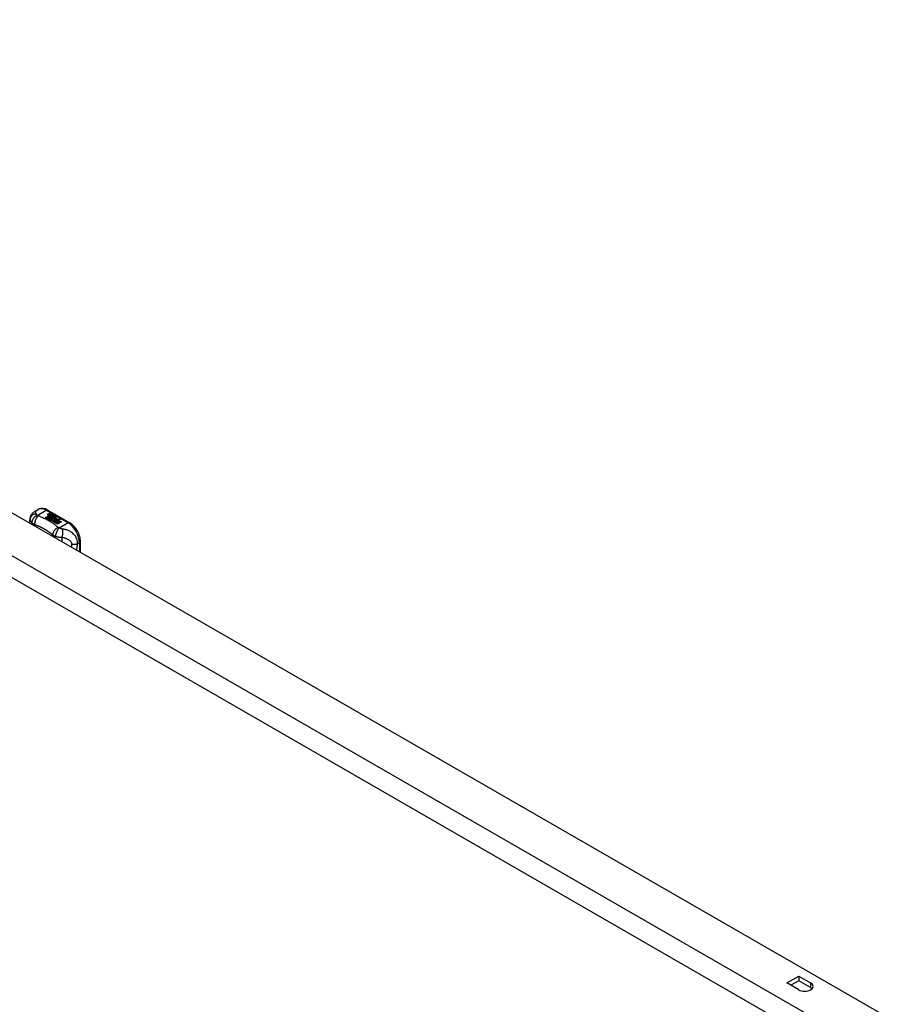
# Model space of a CAD drawing. Header units: inches. Extents: x 138.6 to 160.5, y 40.5 to 87.1.
# Tile 8 of 8: x 149.6 to 160.1, y 75.2 to 87.1. Entities that reach past the tile are written whole.
import ezdxf

# ---------------------------------------------------------------- set-up
doc = ezdxf.new("R2010")
doc.units = ezdxf.units.IN
doc.header["$MEASUREMENT"] = 0
doc.layers.add('Visible Edges(ANSI)', color=7, linetype='Continuous', lineweight=25)
doc.layers.add('Visible Tangent Edges(ANSI)', color=7, linetype='Continuous', lineweight=25)

msp = doc.modelspace()

# ---------------------------------------------------------------- linework, layer by layer
at = {"layer": 'Visible Edges(ANSI)'}
for p, q in [((139.202, 87.059), (160.13, 75.008)), ((149.823, 81.118), (149.864, 81.141)), ((149.981, 81.134), (150.246, 80.981)), ((149.761, 80.979), (149.768, 81.026)), ((149.768, 81.026), (149.768, 81.03)), ((149.955, 81.044), (149.993, 81.066)), ((149.969, 81.036), (149.955, 81.044)), ((149.993, 81.064), (149.957, 81.044)), ((150.007, 81.058), (149.969, 81.036)), ((149.971, 81.035), (150.009, 81.057)), ((149.985, 81.027), (149.971, 81.035)), ((150.009, 81.056), (149.973, 81.034)), ((149.983, 81.085), (150.002, 81.093)), ((150.002, 81.091), (149.983, 81.083)), ((150.028, 81.052), (149.985, 81.027)), ((149.986, 81.078), (149.986, 81.077)), ((149.987, 81.026), (150.034, 81.053)), ((150.019, 81.008), (149.987, 81.026)), ((150.008, 81.089), (149.989, 81.081)), ((150.032, 81.05), (149.989, 81.025)), ((149.993, 81.066), (149.993, 81.064)), ((149.995, 81.075), (149.995, 81.074)), ((149.995, 81.074), (149.995, 81.072)), ((150.005, 81.063), (150.001, 81.062)), ((150.001, 81.062), (150.007, 81.058)), ((150.001, 81.062), (150.001, 81.06)), ((150.006, 81.058), (150.001, 81.06)), ((150.002, 81.093), (150.008, 81.089)), ((150.002, 81.093), (150.002, 81.091)), ((150.007, 81.088), (150.002, 81.091)), ((150.002, 81.069), (150.002, 81.067)), ((150.039, 81.04), (150.002, 81.018)), ((150.002, 81.018), (150.042, 81.022)), ((150.002, 81.018), (150.002, 81.018)), ((150.042, 81.02), (150.003, 81.017)), ((150.004, 81.062), (150.009, 81.064)), ((150.01, 81.058), (150.004, 81.062)), ((150.005, 81.078), (150.018, 81.083)), ((150.018, 81.082), (150.005, 81.077)), ((150.024, 81.08), (150.005, 81.072)), ((150.005, 81.078), (150.005, 81.077)), ((150.009, 81.062), (150.006, 81.061)), ((150.009, 81.064), (150.008, 81.065)), ((150.009, 81.064), (150.009, 81.062)), ((150.009, 81.057), (150.02, 81.051)), ((150.009, 81.057), (150.009, 81.056)), ((150.02, 81.05), (150.009, 81.056)), ((150.04, 81.071), (150.01, 81.058)), ((150.013, 81.057), (150.036, 81.057)), ((150.02, 81.052), (150.013, 81.057)), ((150.036, 81.056), (150.015, 81.055)), ((150.018, 81.083), (150.024, 81.08)), ((150.018, 81.083), (150.018, 81.082)), ((150.022, 81.079), (150.018, 81.082)), ((150.035, 81.054), (150.02, 81.052)), ((150.02, 81.051), (150.028, 81.052)), ((150.02, 81.051), (150.02, 81.05)), ((150.025, 81.05), (150.02, 81.05)), ((150.021, 81.069), (150.034, 81.074)), ((150.034, 81.073), (150.021, 81.068)), ((150.034, 81.053), (150.029, 81.046)), ((150.029, 81.046), (150.039, 81.04)), ((150.029, 81.046), (150.029, 81.044)), ((150.038, 81.039), (150.029, 81.044)), ((150.031, 81.046), (150.036, 81.053)), ((150.039, 81.042), (150.031, 81.046)), ((150.036, 81.052), (150.032, 81.046)), ((150.034, 81.074), (150.04, 81.071)), ((150.034, 81.074), (150.034, 81.073)), ((150.038, 81.07), (150.034, 81.073)), ((150.036, 81.053), (150.035, 81.054)), ((150.036, 81.057), (150.043, 81.069)), ((150.043, 81.067), (150.036, 81.056)), ((150.036, 81.057), (150.036, 81.056)), ((150.036, 81.053), (150.036, 81.052)), ((150.045, 81.053), (150.039, 81.042)), ((150.042, 81.022), (150.046, 81.035)), ((150.046, 81.034), (150.042, 81.02)), ((150.042, 81.022), (150.042, 81.02)), ((150.043, 81.069), (150.051, 81.064)), ((150.043, 81.069), (150.043, 81.067)), ((150.05, 81.063), (150.043, 81.067)), ((150.051, 81.064), (150.045, 81.057)), ((150.045, 81.057), (150.046, 81.056)), ((150.045, 81.057), (150.045, 81.055)), ((150.046, 81.055), (150.045, 81.055)), ((150.07, 81.054), (150.045, 81.053)), ((150.046, 81.056), (150.062, 81.058)), ((150.062, 81.056), (150.046, 81.055)), ((150.046, 81.056), (150.046, 81.055)), ((150.046, 81.035), (150.046, 81.034)), ((150.058, 81.015), (150.05, 80.99)), ((150.054, 81.039), (150.054, 81.037)), ((150.058, 81.047), (150.058, 81.046)), ((150.058, 81.047), (150.075, 81.038)), ((150.075, 81.036), (150.058, 81.046)), ((150.081, 81.017), (150.058, 81.015)), ((150.07, 81.036), (150.059, 81.042)), ((150.062, 81.058), (150.07, 81.054)), ((150.062, 81.058), (150.062, 81.056)), ((150.067, 81.054), (150.062, 81.056)), ((150.064, 81.029), (150.062, 81.024)), ((150.062, 81.024), (150.098, 81.028)), ((150.095, 81.026), (150.062, 81.023)), ((150.062, 81.024), (150.062, 81.023)), ((150.067, 81.049), (150.071, 81.051)), ((150.071, 81.05), (150.069, 81.048)), ((150.07, 81.036), (150.07, 81.034)), ((150.071, 81.051), (150.071, 81.05)), ((150.075, 81.038), (150.075, 81.036)), ((150.077, 81.014), (150.081, 81.017)), ((150.098, 81.017), (150.077, 81.014)), ((150.079, 81.041), (150.079, 81.039)), ((150.081, 81.015), (150.079, 81.014)), ((150.081, 81.017), (150.081, 81.015)), ((150.084, 81.01), (150.098, 81.017)), ((150.098, 81.016), (150.086, 81.009)), ((150.098, 81.028), (150.092, 81.023)), ((150.092, 81.023), (150.135, 81.024)), ((150.092, 81.023), (150.092, 81.022)), ((150.125, 81.022), (150.092, 81.022)), ((150.098, 81.017), (150.098, 81.016)), ((150.135, 81.024), (150.1, 81.018)), ((150.1, 81.018), (150.146, 80.992)), ((150.1, 81.018), (150.1, 81.016)), ((150.145, 80.991), (150.1, 81.016)), ((150.037, 81.011), (150.019, 81.008)), ((150.033, 80.999), (150.037, 81.011)), ((150.097, 80.963), (150.033, 80.999)), ((150.037, 81.01), (150.034, 80.999)), ((150.037, 81.011), (150.037, 81.01)), ((150.05, 80.99), (150.065, 80.999)), ((150.05, 80.99), (150.05, 80.99)), ((150.065, 80.997), (150.051, 80.989)), ((150.065, 80.999), (150.112, 80.972)), ((150.065, 80.999), (150.065, 80.997)), ((150.11, 80.971), (150.065, 80.997)), ((150.067, 81), (150.082, 81.008)), ((150.114, 80.973), (150.067, 81)), ((150.082, 81.007), (150.069, 80.999)), ((150.082, 81.008), (150.129, 80.982)), ((150.082, 81.008), (150.082, 81.007)), ((150.127, 80.981), (150.082, 81.007)), ((150.131, 80.983), (150.084, 81.01)), ((150.112, 80.972), (150.097, 80.963)), ((150.129, 80.982), (150.114, 80.973)), ((150.146, 80.992), (150.131, 80.983)), ((150.377, 80.624), (150.377, 80.754)), ((158.915, 75.421), (159.059, 75.503)), ((159.059, 75.448), (158.963, 75.393)), ((159.059, 75.503), (159.202, 75.421)), ((159.059, 75.503), (159.059, 75.448)), ((159.202, 75.365), (159.059, 75.448)), ((159.059, 75.338), (158.915, 75.421))]:
    msp.add_line(p, q, dxfattribs=at)
at = {"layer": 'Visible Edges(ANSI)', "flags": 128}
for points in [[(149.981, 81.134), (149.967, 81.141), (149.953, 81.147), (149.938, 81.151), (149.923, 81.153), (149.908, 81.154), (149.893, 81.152), (149.878, 81.148), (149.864, 81.141)], [(149.768, 81.03), (149.769, 81.037), (149.771, 81.043), (149.772, 81.049), (149.773, 81.053), (149.774, 81.056), (149.775, 81.06), (149.778, 81.068), (149.782, 81.076), (149.787, 81.085), (149.793, 81.092), (149.8, 81.1), (149.807, 81.107), (149.815, 81.113), (149.823, 81.118)], [(150.377, 80.754), (150.376, 80.77), (150.374, 80.787), (150.371, 80.803), (150.367, 80.82), (150.361, 80.836), (150.355, 80.852), (150.348, 80.868), (150.339, 80.884), (150.33, 80.899), (150.32, 80.913), (150.309, 80.927), (150.297, 80.94), (150.285, 80.952), (150.273, 80.963), (150.26, 80.973), (150.246, 80.981)]]:
    msp.add_lwpolyline(points, dxfattribs=at)
at = {"layer": 'Visible Edges(ANSI)'}
for centre, major_axis, start_param, end_param in [((149.983, 81.079), (-0.007, 0), 5.820233, 7.062977), ((149.994, 81.076), (0.0192, 0), 2.164208, 2.67864), ((149.994, 81.074), (-0.0192, 0), 5.305801, 5.820233), ((149.983, 81.077), (-0.007, 0), 5.820233, 6.078955), ((149.989, 81.083), (-0.0164, 0), 0.779792, 1.90155), ((149.994, 81.077), (-0.0082, 0), 5.323118, 5.90879), ((149.99, 81.078), (-0.004, 0), 5.90879, 7.175095), ((149.99, 81.077), (-0.004, 0), 0, 0.89191), ((149.993, 81.08), (0.0084, 0), 4.033503, 4.932446), ((149.993, 81.079), (-0.0084, 0), 0.89191, 1.767313), ((149.998, 81.07), (-0.00676, 0), 5.794367, 7.059467), ((149.998, 81.068), (-0.00676, 0), 5.794367, 6.071487), ((150.009, 81.067), (0.0192, 0), 2.419321, 2.652775), ((150.009, 81.065), (-0.0192, 0), 5.560914, 5.794367), ((150.005, 81.074), (-0.016, 0), 0.776281, 1.787416), ((150.004, 81.072), (0.016, 0), 3.905964, 4.740051), ((150.004, 81.071), (-0.016, 0), 0.764371, 1.402544), ((149.987, 81.093), (0.031, 0), 4.949028, 5.337665), ((149.987, 81.091), (-0.031, 0), 1.80809, 2.196072), ((150.006, 81.069), (-0.004, 0), 5.908937, 7.173827), ((150.01, 81.068), (-0.0082, 0), 5.323254, 5.908937), ((150.006, 81.067), (-0.004, 0), 0, 0.890642), ((150.009, 81.071), (0.0084, 0), 4.032234, 4.932287), ((150.009, 81.069), (-0.0084, 0), 0.890642, 1.484281), ((150.009, 81.069), (-0.0084, 0), 1.514337, 1.790695), ((150.004, 81.084), (0.031, 0), 4.932287, 5.323254), ((150.004, 81.082), (-0.031, 0), 1.790695, 2.181662), ((150.057, 81.039), (-0.0101, 0), 5.913952, 6.982716), ((150.065, 81.042), (0.022, 0), 3.701478, 4.680599), ((150.065, 81.04), (-0.022, 0), 0.559885, 1.507168), ((150.065, 81.037), (-0.0188, 0), 5.081623, 5.913952), ((150.065, 81.036), (-0.0188, 0), 5.081623, 5.913952), ((150.057, 81.038), (-0.0101, 0), 5.913952, 6.142632), ((150.065, 81.042), (-0.0199, 0), 0.617996, 1.556283), ((150.061, 81.039), (-0.00637, 0), 4.999578, 6.390788), ((150.062, 81.039), (-0.0073, 0), 0.107602, 1.123637), ((150.061, 81.037), (-0.00637, 0), 0, 0.107602), ((150.062, 81.037), (-0.0073, 0), 0.107602, 1.123637), ((150.063, 81.041), (0.0112, 0), 4.26523, 5.375571), ((150.063, 81.039), (0.0112, 0), 4.26523, 5.375571), ((150.065, 81.046), (-0.0265, 0), 1.556283, 2.296236), ((150.059, 81.038), (0.0205, 0), 0.343453, 1.17916), ((150.052, 81.031), (0.0405, 0), 0.638101, 1.087938), ((150.052, 81.029), (-0.0405, 0), 3.779694, 4.229531), ((150.072, 81.041), (0.0064, 0), 5.210263, 6.626638), ((150.072, 81.039), (0.0064, 0), 5.210263, 6.283185), ((150.074, 81.04), (0.0132, 0), 5.437829, 6.921287), ((150.074, 81.038), (0.0132, 0), 0.108138, 0.638101), ((159.13, 75.379), (0.102, 0), 3.926991, 7.068583), ((159.13, 75.324), (-0.101, 0), 3.637196, 3.926991)]:
    msp.add_ellipse(centre, major_axis=major_axis, ratio=0.575862, start_param=start_param, end_param=end_param, dxfattribs=at)
at = {"layer": 'Visible Tangent Edges(ANSI)'}
for p, q in [((159.678, 74.747), (138.75, 86.799)), ((138.636, 86.602), (159.564, 74.55)), ((149.854, 81.07), (149.962, 81.132)), ((149.962, 81.132), (150.226, 80.979)), ((149.976, 81.081), (149.976, 81.079)), ((149.983, 81.085), (149.983, 81.083)), ((149.987, 81.076), (149.987, 81.075)), ((149.992, 81.072), (149.992, 81.07)), ((150.003, 81.067), (150.003, 81.066)), ((150.01, 81.066), (150.01, 81.065)), ((150.021, 81.069), (150.021, 81.068)), ((150.047, 81.041), (150.047, 81.04)), ((150.054, 81.038), (150.054, 81.036)), ((150.058, 81.035), (150.058, 81.033)), ((150.085, 81.045), (150.085, 81.043)), ((149.82, 80.944), (149.822, 80.96)), ((150.226, 80.979), (150.119, 80.917)), ((150.342, 80.725), (150.365, 80.738)), ((150.365, 80.738), (150.365, 80.63)), ((159.202, 75.421), (159.202, 75.365))]:
    msp.add_line(p, q, dxfattribs=at)
at = {"layer": 'Visible Tangent Edges(ANSI)', "flags": 128}
for points in [[(149.768, 81.026), (149.767, 81.025), (149.767, 81.023), (149.767, 81.021), (149.767, 81.019), (149.768, 81.017), (149.768, 81.016), (149.768, 81.014), (149.768, 81.012), (149.769, 81.01), (149.769, 81.009), (149.77, 81.007), (149.771, 81.005), (149.772, 81.003), (149.773, 81.001), (149.774, 80.999), (149.775, 80.997), (149.777, 80.995), (149.778, 80.993), (149.78, 80.991), (149.781, 80.989), (149.783, 80.987), (149.785, 80.985), (149.787, 80.983), (149.789, 80.981)], [(149.839, 81.088), (149.835, 81.088), (149.831, 81.088), (149.827, 81.087), (149.823, 81.086), (149.819, 81.085), (149.815, 81.084), (149.811, 81.082), (149.807, 81.081), (149.803, 81.079), (149.8, 81.076), (149.796, 81.074), (149.793, 81.071), (149.789, 81.069), (149.786, 81.066), (149.784, 81.062), (149.781, 81.059), (149.779, 81.056), (149.776, 81.052), (149.774, 81.049), (149.773, 81.045), (149.771, 81.041), (149.77, 81.037), (149.769, 81.033), (149.768, 81.03)], [(149.854, 81.07), (149.85, 81.068), (149.846, 81.066), (149.842, 81.064), (149.838, 81.062), (149.834, 81.06), (149.83, 81.057), (149.826, 81.054), (149.822, 81.05), (149.818, 81.047), (149.814, 81.043), (149.811, 81.039), (149.808, 81.035), (149.805, 81.03), (149.802, 81.026), (149.799, 81.021), (149.797, 81.017), (149.795, 81.012), (149.793, 81.007), (149.792, 81.003), (149.791, 80.998), (149.79, 80.994), (149.789, 80.989), (149.789, 80.985), (149.789, 80.981)], [(149.865, 81.063), (149.862, 81.061), (149.859, 81.058), (149.856, 81.055), (149.854, 81.052), (149.851, 81.049), (149.848, 81.045), (149.845, 81.041), (149.843, 81.037), (149.84, 81.032), (149.838, 81.027), (149.836, 81.023), (149.833, 81.018), (149.831, 81.013), (149.83, 81.007), (149.828, 81.002), (149.827, 80.997), (149.825, 80.992), (149.824, 80.987), (149.823, 80.982), (149.823, 80.977), (149.822, 80.973), (149.822, 80.969), (149.822, 80.964), (149.822, 80.96)], [(149.839, 81.088), (149.839, 81.09), (149.839, 81.093), (149.838, 81.095), (149.838, 81.097), (149.838, 81.1), (149.837, 81.102), (149.837, 81.104), (149.837, 81.105), (149.836, 81.107), (149.836, 81.109), (149.835, 81.11), (149.835, 81.112), (149.834, 81.113), (149.834, 81.115), (149.833, 81.116), (149.832, 81.117), (149.831, 81.118), (149.83, 81.118), (149.829, 81.119), (149.828, 81.119), (149.827, 81.119), (149.826, 81.119), (149.825, 81.119), (149.823, 81.118)], [(149.854, 81.07), (149.853, 81.071), (149.852, 81.072), (149.851, 81.072), (149.85, 81.073), (149.849, 81.074), (149.848, 81.075), (149.847, 81.076), (149.846, 81.077), (149.845, 81.078), (149.845, 81.078), (149.844, 81.079), (149.843, 81.08), (149.843, 81.081), (149.842, 81.082), (149.842, 81.082), (149.841, 81.083), (149.841, 81.084), (149.841, 81.084), (149.84, 81.085), (149.84, 81.086), (149.84, 81.086), (149.84, 81.087), (149.839, 81.087), (149.839, 81.088)], [(149.865, 81.063), (149.864, 81.063), (149.864, 81.064), (149.863, 81.064), (149.863, 81.064), (149.862, 81.064), (149.862, 81.065), (149.861, 81.065), (149.861, 81.065), (149.86, 81.065), (149.86, 81.065), (149.859, 81.066), (149.859, 81.066), (149.859, 81.066), (149.858, 81.067), (149.858, 81.067), (149.857, 81.067), (149.857, 81.067), (149.857, 81.068), (149.856, 81.068), (149.856, 81.068), (149.855, 81.069), (149.855, 81.069), (149.855, 81.069), (149.854, 81.07)], [(150.107, 80.923), (150.099, 80.93), (150.091, 80.937), (150.083, 80.944), (150.074, 80.951), (150.066, 80.957), (150.057, 80.964), (150.048, 80.97), (150.038, 80.976), (150.029, 80.983), (150.019, 80.989), (150.009, 80.995), (149.999, 81.001), (149.989, 81.007), (149.978, 81.012), (149.968, 81.018), (149.957, 81.023), (149.946, 81.029), (149.935, 81.034), (149.923, 81.039), (149.912, 81.044), (149.9, 81.049), (149.889, 81.054), (149.877, 81.059), (149.865, 81.063)], [(149.789, 80.981), (149.79, 80.98), (149.791, 80.979), (149.793, 80.978), (149.794, 80.977), (149.795, 80.976), (149.796, 80.975), (149.798, 80.974), (149.799, 80.973), (149.801, 80.972), (149.802, 80.971), (149.803, 80.97), (149.805, 80.969), (149.806, 80.969), (149.807, 80.968), (149.809, 80.967), (149.81, 80.966), (149.812, 80.965), (149.813, 80.965), (149.815, 80.964), (149.816, 80.963), (149.817, 80.962), (149.819, 80.962), (149.821, 80.961), (149.822, 80.96)], [(149.822, 80.96), (149.826, 80.959), (149.83, 80.957), (149.834, 80.956), (149.838, 80.954), (149.842, 80.953), (149.846, 80.951), (149.85, 80.95), (149.854, 80.948), (149.858, 80.946), (149.862, 80.945), (149.866, 80.943), (149.87, 80.941), (149.874, 80.94), (149.877, 80.938), (149.881, 80.936), (149.885, 80.934), (149.889, 80.933), (149.893, 80.931), (149.896, 80.929), (149.9, 80.927), (149.904, 80.925), (149.907, 80.924), (149.911, 80.922), (149.915, 80.92)], [(149.915, 80.92), (149.917, 80.919), (149.92, 80.917), (149.922, 80.916), (149.924, 80.915), (149.927, 80.913), (149.929, 80.912), (149.931, 80.911), (149.934, 80.91), (149.936, 80.908), (149.939, 80.907), (149.941, 80.906), (149.943, 80.904), (149.946, 80.903), (149.948, 80.902), (149.95, 80.9), (149.952, 80.899), (149.955, 80.898), (149.957, 80.896), (149.959, 80.895), (149.961, 80.893), (149.964, 80.892), (149.966, 80.891), (149.968, 80.889), (149.97, 80.888)], [(150.107, 80.923), (150.104, 80.922), (150.1, 80.92), (150.096, 80.918), (150.092, 80.915), (150.088, 80.912), (150.083, 80.909), (150.079, 80.906), (150.076, 80.903), (150.072, 80.899), (150.068, 80.895), (150.064, 80.891), (150.061, 80.886), (150.058, 80.882), (150.055, 80.878), (150.052, 80.873), (150.05, 80.868), (150.048, 80.864), (150.046, 80.859), (150.045, 80.855), (150.043, 80.85), (150.042, 80.846), (150.042, 80.842), (150.041, 80.838), (150.041, 80.834)], [(150.119, 80.917), (150.116, 80.915), (150.114, 80.912), (150.111, 80.909), (150.109, 80.906), (150.106, 80.903), (150.104, 80.899), (150.101, 80.895), (150.099, 80.891), (150.096, 80.887), (150.094, 80.882), (150.091, 80.877), (150.089, 80.873), (150.087, 80.868), (150.085, 80.863), (150.083, 80.858), (150.081, 80.853), (150.08, 80.848), (150.078, 80.843), (150.077, 80.839), (150.076, 80.834), (150.075, 80.83), (150.074, 80.826), (150.073, 80.821), (150.073, 80.818)], [(150.119, 80.917), (150.118, 80.918), (150.118, 80.918), (150.117, 80.918), (150.116, 80.918), (150.116, 80.918), (150.115, 80.919), (150.115, 80.919), (150.114, 80.919), (150.114, 80.919), (150.113, 80.92), (150.113, 80.92), (150.112, 80.92), (150.112, 80.92), (150.111, 80.921), (150.111, 80.921), (150.111, 80.921), (150.11, 80.921), (150.11, 80.922), (150.109, 80.922), (150.109, 80.922), (150.109, 80.923), (150.108, 80.923), (150.108, 80.923), (150.107, 80.923)], [(150.155, 80.906), (150.154, 80.906), (150.153, 80.906), (150.151, 80.907), (150.15, 80.907), (150.149, 80.907), (150.147, 80.908), (150.146, 80.908), (150.144, 80.908), (150.143, 80.909), (150.142, 80.909), (150.14, 80.91), (150.139, 80.91), (150.137, 80.911), (150.135, 80.911), (150.134, 80.912), (150.132, 80.912), (150.13, 80.913), (150.129, 80.914), (150.127, 80.914), (150.125, 80.915), (150.124, 80.915), (150.122, 80.916), (150.12, 80.917), (150.119, 80.917)], [(150.155, 80.906), (150.156, 80.903), (150.157, 80.9), (150.158, 80.896), (150.158, 80.893), (150.159, 80.889), (150.159, 80.885), (150.16, 80.881), (150.16, 80.877), (150.16, 80.872), (150.16, 80.868), (150.16, 80.863), (150.16, 80.859), (150.16, 80.854), (150.16, 80.849), (150.159, 80.844), (150.159, 80.84), (150.158, 80.835), (150.158, 80.831), (150.157, 80.826), (150.156, 80.822), (150.155, 80.818), (150.154, 80.813), (150.153, 80.81), (150.152, 80.806)], [(150.342, 80.725), (150.342, 80.74), (150.341, 80.756), (150.337, 80.771), (150.332, 80.786), (150.326, 80.8), (150.319, 80.813), (150.311, 80.824), (150.302, 80.835), (150.294, 80.844), (150.285, 80.853), (150.275, 80.86), (150.266, 80.867), (150.257, 80.873), (150.248, 80.878), (150.238, 80.883), (150.229, 80.887), (150.22, 80.89), (150.211, 80.894), (150.201, 80.896), (150.192, 80.899), (150.183, 80.901), (150.174, 80.903), (150.165, 80.905), (150.155, 80.906)], [(149.97, 80.888), (149.974, 80.886), (149.977, 80.884), (149.98, 80.881), (149.983, 80.879), (149.986, 80.877), (149.989, 80.875), (149.992, 80.873), (149.996, 80.871), (149.999, 80.869), (150.002, 80.866), (150.005, 80.864), (150.008, 80.862), (150.01, 80.86), (150.013, 80.857), (150.016, 80.855), (150.019, 80.853), (150.022, 80.851), (150.025, 80.848), (150.028, 80.846), (150.03, 80.844), (150.033, 80.841), (150.036, 80.839), (150.038, 80.837), (150.041, 80.834)], [(150.041, 80.834), (150.041, 80.834), (150.041, 80.833), (150.041, 80.832), (150.041, 80.831), (150.041, 80.831), (150.041, 80.83), (150.041, 80.829), (150.041, 80.828), (150.041, 80.828), (150.041, 80.827), (150.041, 80.826), (150.042, 80.825), (150.042, 80.825), (150.042, 80.824), (150.042, 80.823), (150.042, 80.822), (150.042, 80.822), (150.042, 80.821), (150.042, 80.82), (150.042, 80.82), (150.042, 80.819), (150.042, 80.818), (150.042, 80.817), (150.042, 80.817)], [(150.041, 80.834), (150.042, 80.834), (150.043, 80.833), (150.044, 80.832), (150.045, 80.831), (150.046, 80.831), (150.047, 80.83), (150.048, 80.829), (150.05, 80.828), (150.051, 80.828), (150.052, 80.827), (150.053, 80.826), (150.055, 80.826), (150.056, 80.825), (150.057, 80.824), (150.059, 80.823), (150.06, 80.823), (150.062, 80.822), (150.063, 80.821), (150.065, 80.821), (150.066, 80.82), (150.068, 80.82), (150.069, 80.819), (150.071, 80.818), (150.073, 80.818)], [(150.073, 80.818), (150.076, 80.817), (150.079, 80.816), (150.082, 80.815), (150.085, 80.814), (150.088, 80.813), (150.092, 80.812), (150.095, 80.811), (150.099, 80.811), (150.102, 80.81), (150.106, 80.809), (150.109, 80.809), (150.113, 80.808), (150.116, 80.808), (150.12, 80.807), (150.123, 80.807), (150.126, 80.807), (150.129, 80.806), (150.132, 80.806), (150.136, 80.806), (150.139, 80.806), (150.142, 80.806), (150.146, 80.806), (150.149, 80.806), (150.152, 80.806)], [(150.152, 80.806), (150.16, 80.805), (150.167, 80.803), (150.173, 80.801), (150.18, 80.799), (150.187, 80.797), (150.193, 80.795), (150.2, 80.793), (150.206, 80.79), (150.212, 80.787), (150.218, 80.784), (150.224, 80.781), (150.23, 80.778), (150.236, 80.774), (150.241, 80.771), (150.246, 80.767), (150.251, 80.763), (150.256, 80.758), (150.26, 80.753), (150.264, 80.748), (150.267, 80.742), (150.269, 80.736), (150.27, 80.73), (150.271, 80.724), (150.27, 80.717)], [(150.157, 80.75), (150.157, 80.753), (150.157, 80.755), (150.156, 80.757), (150.156, 80.76), (150.156, 80.762), (150.156, 80.764), (150.156, 80.767), (150.155, 80.769), (150.155, 80.771), (150.155, 80.774), (150.155, 80.776), (150.155, 80.778), (150.155, 80.78), (150.154, 80.783), (150.154, 80.785), (150.154, 80.787), (150.154, 80.79), (150.154, 80.792), (150.153, 80.794), (150.153, 80.797), (150.153, 80.799), (150.153, 80.801), (150.153, 80.804), (150.152, 80.806)], [(150.27, 80.717), (150.27, 80.716), (150.27, 80.715), (150.27, 80.714), (150.27, 80.712), (150.269, 80.711), (150.269, 80.71), (150.269, 80.709), (150.269, 80.707), (150.269, 80.706), (150.268, 80.705), (150.268, 80.704), (150.268, 80.702), (150.268, 80.701), (150.268, 80.7), (150.268, 80.699), (150.267, 80.698), (150.267, 80.696), (150.267, 80.695), (150.267, 80.694), (150.267, 80.693), (150.266, 80.691), (150.266, 80.69), (150.266, 80.689), (150.266, 80.688)], [(150.342, 80.725), (150.34, 80.724), (150.338, 80.723), (150.335, 80.723), (150.332, 80.722), (150.33, 80.721), (150.327, 80.72), (150.324, 80.72), (150.321, 80.719), (150.318, 80.719), (150.316, 80.718), (150.312, 80.718), (150.309, 80.718), (150.306, 80.717), (150.303, 80.717), (150.3, 80.717), (150.297, 80.717), (150.293, 80.717), (150.29, 80.717), (150.287, 80.717), (150.284, 80.717), (150.28, 80.717), (150.277, 80.717), (150.274, 80.717), (150.27, 80.717)], [(150.331, 80.65), (150.332, 80.653), (150.332, 80.656), (150.333, 80.659), (150.333, 80.662), (150.334, 80.666), (150.334, 80.669), (150.335, 80.672), (150.335, 80.675), (150.336, 80.678), (150.336, 80.681), (150.336, 80.684), (150.337, 80.688), (150.337, 80.691), (150.338, 80.694), (150.338, 80.697), (150.339, 80.7), (150.339, 80.703), (150.34, 80.706), (150.34, 80.709), (150.341, 80.713), (150.341, 80.716), (150.342, 80.719), (150.342, 80.722), (150.342, 80.725)]]:
    msp.add_lwpolyline(points, dxfattribs=at)
at = {"layer": 'Visible Tangent Edges(ANSI)'}
for centre, major_axis, ratio, start_param, end_param in [((149.962, 80.971), (-0.098, 0.171), 0.578093, 5.499721, 6.283185), ((149.962, 81.099), (0.0196, 0.0341), 0.578093, 0, 0.783464), ((150.226, 80.947), (0.0196, 0.0341), 0.578093, 0, 0.783464), ((150.226, 80.818), (0.098, -0.171), 0.578093, 0.787332, 2.358128), ((150.338, 80.754), (0.0394, 0), 0.575862, 5.497787, 6.283185)]:
    msp.add_ellipse(centre, major_axis=major_axis, ratio=ratio, start_param=start_param, end_param=end_param, dxfattribs=at)

doc.saveas('drawing.dxf')
